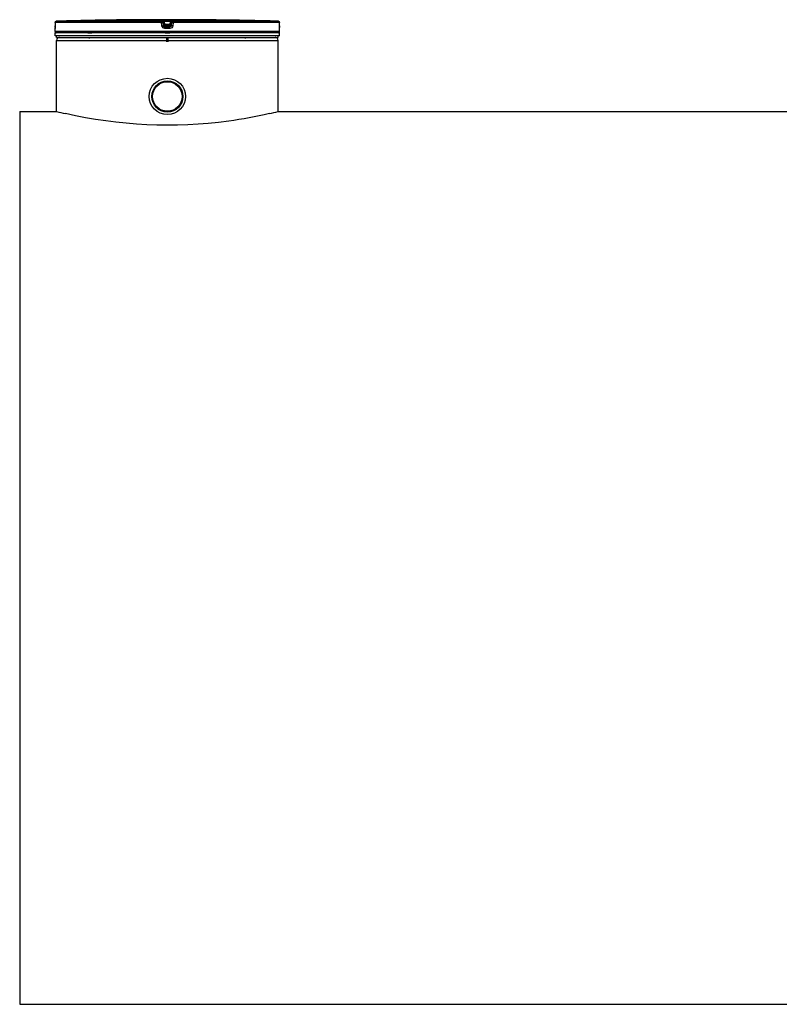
# Model space of a CAD drawing. Header units: millimetres. Extents: x 0 to 420, y 0 to 297.
# Tile 16 of 34: x 54 to 87, y 209 to 253. Entities that reach past the tile are written whole.
import ezdxf

# ---------------------------------------------------------------- set-up
doc = ezdxf.new("R2010")
doc.units = ezdxf.units.MM
doc.header["$LTSCALE"] = 23.1
doc.layers.get('0').update_dxf_attribs({"linetype": 'CONTINUOUS'})
doc.layers.add('01_GLOBAL', color=7, linetype='CONTINUOUS')
doc.layers.add('AXES_REF', color=7, linetype='CONTINUOUS')

msp = doc.modelspace()

# ---------------------------------------------------------------- linework, layer by layer
at = {"color": 7, "linetype": 'Continuous'}
for p, q in [((57.916, 252.762), (57.827, 252.761)), ((57.928, 252.762), (57.916, 252.762)), ((58.045, 252.763), (57.928, 252.762)), ((58.046, 252.763), (58.045, 252.763)), ((58.046, 252.763), (58.046, 252.763)), ((62.182, 252.762), (62.082, 252.763)), ((62.082, 252.763), (62.082, 252.763)), ((62.212, 252.762), (62.182, 252.762)), ((55.124, 252.254), (55.124, 252.386)), ((55.127, 252.405), (55.126, 252.398)), ((55.126, 252.398), (55.126, 252.397)), ((55.128, 252.419), (55.127, 252.405)), ((55.129, 252.447), (55.128, 252.438)), ((55.128, 252.438), (55.128, 252.43)), ((55.13, 252.626), (55.129, 252.488)), ((55.129, 252.488), (55.129, 252.477)), ((55.129, 252.477), (55.129, 252.466)), ((55.129, 252.466), (55.129, 252.456)), ((55.129, 252.456), (55.129, 252.447)), ((55.13, 252.646), (55.13, 252.626)), ((55.304, 252.714), (55.194, 252.711)), ((64.998, 252.497), (64.997, 252.646)), ((64.998, 252.484), (64.998, 252.5)), ((64.999, 252.471), (64.998, 252.487)), ((64.999, 252.459), (64.999, 252.473)), ((64.999, 252.448), (64.999, 252.461)), ((64.999, 252.437), (64.999, 252.45)), ((65, 252.43), (64.999, 252.439)), ((65, 252.423), (65, 252.432)), ((65, 252.417), (65, 252.425)), ((65.001, 252.405), (65, 252.418)), ((65.001, 252.4), (65.001, 252.405)), ((65.002, 252.397), (65.001, 252.4)), ((65.001, 252.398), (65.002, 252.397)), ((65.004, 252.254), (65.004, 252.386)), ((55.124, 252.059), (55.124, 252.189)), ((65.004, 252.189), (55.124, 252.189)), ((65.004, 252.059), (55.124, 252.059)), ((55.15, 252.189), (55.15, 252.192)), ((55.189, 251.994), (55.189, 252.059)), ((55.189, 251.994), (64.939, 251.994)), ((55.223, 251.952), (55.223, 251.994)), ((55.285, 251.99), (55.285, 251.994)), ((56.632, 251.942), (56.632, 251.994)), ((60.033, 251.799), (60.033, 251.994)), ((60.095, 251.799), (60.095, 251.994)), ((63.496, 251.942), (63.496, 251.994)), ((64.843, 251.99), (64.843, 251.994)), ((64.905, 251.952), (64.905, 251.994)), ((64.939, 251.994), (64.939, 252.059)), ((64.978, 252.189), (64.978, 252.192)), ((65.004, 252.059), (65.004, 252.189)), ((53.564, 248.731), (53.564, 209.419)), ((53.564, 248.731), (55.189, 248.731)), ((64.939, 248.731), (99.584, 248.731)), ((53.564, 209.419), (227.946, 209.419))]:
    msp.add_line(p, q, dxfattribs=at)
at = {"color": 9, "linetype": 'Continuous'}
for p, q in [((59.811, 252.711), (59.811, 252.762)), ((59.942, 252.763), (59.943, 252.698)), ((59.942, 252.763), (60.064, 252.763)), ((60.064, 252.763), (60.185, 252.763)), ((60.185, 252.763), (60.185, 252.698)), ((60.316, 252.762), (60.316, 252.711)), ((55.125, 252.386), (55.124, 252.386)), ((55.131, 252.646), (55.13, 252.646)), ((55.131, 252.646), (55.13, 252.5)), ((55.13, 252.5), (55.13, 252.5)), ((59.808, 252.646), (55.131, 252.646)), ((59.811, 252.711), (55.194, 252.711)), ((59.827, 252.5), (59.808, 252.646)), ((59.876, 252.654), (59.876, 252.705)), ((59.894, 252.559), (59.876, 252.705)), ((59.894, 252.508), (59.876, 252.654)), ((59.894, 252.559), (59.894, 252.508)), ((59.894, 252.559), (59.895, 252.555)), ((60.185, 252.698), (59.943, 252.698)), ((59.959, 252.568), (59.943, 252.698)), ((60.064, 252.386), (59.957, 252.386)), ((59.958, 252.502), (59.959, 252.502)), ((59.959, 252.568), (59.959, 252.451)), ((60.169, 252.568), (59.959, 252.568)), ((60.169, 252.502), (59.959, 252.502)), ((60.064, 252.451), (59.959, 252.451)), ((60.169, 252.451), (60.064, 252.451)), ((60.17, 252.386), (60.064, 252.386)), ((60.185, 252.698), (60.169, 252.568)), ((60.169, 252.451), (60.169, 252.568)), ((60.17, 252.502), (60.169, 252.502)), ((60.234, 252.559), (60.233, 252.555)), ((60.252, 252.705), (60.234, 252.559)), ((60.252, 252.654), (60.234, 252.508)), ((60.234, 252.508), (60.234, 252.559)), ((60.252, 252.705), (60.252, 252.654)), ((60.32, 252.646), (60.301, 252.5)), ((64.934, 252.711), (60.316, 252.711)), ((64.997, 252.646), (60.32, 252.646)), ((64.997, 252.646), (64.997, 252.646)), ((64.998, 252.5), (64.997, 252.646)), ((64.998, 252.5), (64.998, 252.5)), ((65.004, 252.386), (65.003, 252.386)), ((65.004, 252.254), (55.124, 252.254)), ((55.15, 252.192), (55.171, 252.192)), ((56.559, 252.192), (56.736, 252.192)), ((59.96, 252.192), (60.168, 252.192)), ((64.957, 252.192), (64.978, 252.192))]:
    msp.add_line(p, q, dxfattribs=at)
at = {"color": 7, "linetype": 'Continuous'}
msp.add_lwpolyline([(55.128, 252.43), (55.128, 252.423), (55.128, 252.419)], dxfattribs=at)
for radius in [0.799, 0.686]:
    msp.add_circle((60.064, 249.394), radius, dxfattribs=at)
for centre, radius, start, end in [((60.064, 65.02), 187.754, 90.68279, 91.45259), ((60.064, 65.022), 187.752, 89.3842, 90.6158), ((60.064, 65.022), 187.752, 88.51363, 89.34452), ((55.189, 252.386), 0.065, 162.8745, 180), ((55.193, 252.646), 0.0621, 171.9074, 179.5809), ((55.195, 252.649), 0.062, 91.5423, 99.2641), ((59.968, 252.569), 0.0739, 190.8584, 193.5247), ((59.975, 252.57), 0.0815, 204.079, 209.6258), ((60.153, 252.57), 0.0816, 330.448, 335.9255), ((60.16, 252.569), 0.0741, 346.3297, 349.1419), ((64.932, 252.649), 0.0622, 80.7742, 88.463), ((64.935, 252.646), 0.0621, 0.5682, 8.1355), ((64.939, 252.386), 0.065, 0, 17.1275), ((55.189, 252.254), 0.065, 180, 235.7356), ((55.167, 252.192), 0.0169, 148.6217, 180), ((64.961, 252.192), 0.0169, 0, 31.3783), ((64.939, 252.254), 0.065, 304.2644, 360), ((60.619, 270.616), 22.549, 256.0643, 257.0739), ((59.511, 270.607), 22.539, 282.9285, 283.9358)]:
    msp.add_arc(centre, radius, start, end, dxfattribs=at)
at = {"color": 9, "linetype": 'Continuous'}
for centre, radius, start, end in [((52.91, 252.51), 2.219, 357.851, 359.7284), ((55.197, 252.643), 0.0677, 112.0165, 113.769), ((55.197, 252.644), 0.0674, 106.6749, 112.0212), ((55.196, 252.645), 0.0662, 102.7775, 106.6743), ((55.196, 252.646), 0.0648, 99.3134, 102.7775), ((55.195, 252.649), 0.0618, 91.5404, 99.3514), ((60.62, 247.278), 5.331, 97.1207, 97.4697), ((59.508, 247.278), 5.331, 82.5303, 82.8793), ((64.932, 252.649), 0.0618, 80.773, 88.4616), ((64.932, 252.647), 0.0643, 79.0843, 80.8147), ((64.932, 252.645), 0.0659, 73.5209, 79.0707), ((64.931, 252.644), 0.067, 71.9797, 73.5335), ((64.931, 252.643), 0.0676, 65.3471, 71.9745), ((64.931, 252.644), 0.0672, 58.802, 65.3574), ((67.252, 252.511), 2.254, 180.2831, 182.0542)]:
    msp.add_arc(centre, radius, start, end, dxfattribs=at)
for points, knots in [([(59.811, 252.762), (59.811, 252.765), (59.832, 252.759), (59.865, 252.768), (59.912, 252.763), (59.942, 252.763)], [0, 0, 0, 0, 0.077113, 0.294292, 1, 1, 1, 1]), ([(60.185, 252.763), (60.216, 252.763), (60.262, 252.768), (60.296, 252.759), (60.316, 252.765), (60.316, 252.762)], [0, 0, 0, 0, 0.706963, 0.92344, 1, 1, 1, 1]), ([(55.128, 252.427), (55.128, 252.417), (55.123, 252.408), (55.129, 252.386), (55.125, 252.386)], [0, 0, 0, 0, 0.738699, 1, 1, 1, 1]), ([(55.125, 252.386), (55.125, 252.388), (55.125, 252.392), (55.126, 252.396), (55.126, 252.398)], [0, 0, 0, 0, 0.497733, 1, 1, 1, 1]), ([(59.808, 252.646), (59.808, 252.661), (59.813, 252.679), (59.806, 252.708), (59.811, 252.711)], [0, 0, 0, 0, 0.696676, 1, 1, 1, 1]), ([(59.808, 252.646), (59.824, 252.649), (59.838, 252.658), (59.876, 252.647), (59.876, 252.654)], [0, 0, 0, 0, 0.702669, 1, 1, 1, 1]), ([(59.827, 252.5), (59.843, 252.502), (59.862, 252.497), (59.89, 252.513), (59.894, 252.508)], [0, 0, 0, 0, 0.703022, 1, 1, 1, 1]), ([(59.876, 252.705), (59.876, 252.711), (59.913, 252.694), (59.927, 252.699), (59.943, 252.698)], [0, 0, 0, 0, 0.298562, 1, 1, 1, 1]), ([(59.927, 252.563), (59.919, 252.562), (59.912, 252.558), (59.894, 252.562), (59.894, 252.559)], [0, 0, 0, 0, 0.731988, 1, 1, 1, 1]), ([(59.959, 252.451), (59.946, 252.451), (59.915, 252.448), (59.91, 252.484), (59.916, 252.493)], [0, 0, 0, 0, 0.532206, 1, 1, 1, 1]), ([(59.957, 252.386), (59.957, 252.401), (59.962, 252.421), (59.955, 252.446), (59.959, 252.451)], [0, 0, 0, 0, 0.697837, 1, 1, 1, 1]), ([(60.17, 252.386), (60.17, 252.401), (60.166, 252.421), (60.173, 252.446), (60.169, 252.451)], [0, 0, 0, 0, 0.697838, 1, 1, 1, 1]), ([(60.185, 252.698), (60.192, 252.698), (60.207, 252.7), (60.219, 252.702), (60.241, 252.704), (60.229, 252.702), (60.226, 252.702)], [0, 0, 0, 0, 0.343864, 0.675083, 0.837575, 1, 1, 1, 1]), ([(60.234, 252.508), (60.232, 252.495), (60.232, 252.465), (60.197, 252.466), (60.189, 252.473)], [0, 0, 0, 0, 0.529841, 1, 1, 1, 1]), ([(60.234, 252.559), (60.234, 252.562), (60.216, 252.558), (60.209, 252.562), (60.201, 252.563)], [0, 0, 0, 0, 0.268012, 1, 1, 1, 1]), ([(60.301, 252.5), (60.285, 252.502), (60.266, 252.497), (60.237, 252.513), (60.234, 252.508)], [0, 0, 0, 0, 0.703022, 1, 1, 1, 1]), ([(60.32, 252.646), (60.304, 252.649), (60.289, 252.658), (60.252, 252.647), (60.252, 252.654)], [0, 0, 0, 0, 0.702669, 1, 1, 1, 1]), ([(60.32, 252.646), (60.32, 252.661), (60.314, 252.679), (60.322, 252.708), (60.316, 252.711)], [0, 0, 0, 0, 0.696676, 1, 1, 1, 1]), ([(65.003, 252.386), (64.999, 252.386), (65.005, 252.41), (65, 252.419), (65, 252.43)], [0, 0, 0, 0, 0.262414, 1, 1, 1, 1]), ([(65.003, 252.386), (65.003, 252.388), (65.003, 252.392), (65.002, 252.396), (65.002, 252.398)], [0, 0, 0, 0, 0.497732, 1, 1, 1, 1])]:
    msp.add_open_spline(points, degree=3, knots=knots, dxfattribs=at)
for points in [[(59.811, 252.762), (59.84, 252.762), (59.872, 252.733), (59.876, 252.705)], [(60.316, 252.762), (60.288, 252.762), (60.255, 252.733), (60.252, 252.705)], [(55.131, 252.646), (55.131, 252.67), (55.148, 252.696), (55.169, 252.705)], [(59.811, 252.711), (59.84, 252.711), (59.872, 252.682), (59.876, 252.654)], [(59.957, 252.386), (59.9, 252.386), (59.834, 252.442), (59.827, 252.5)], [(60.301, 252.5), (60.294, 252.442), (60.228, 252.386), (60.17, 252.386)], [(60.252, 252.654), (60.255, 252.682), (60.288, 252.711), (60.316, 252.711)], [(64.997, 252.646), (64.997, 252.667), (64.984, 252.69), (64.966, 252.701)]]:
    msp.add_open_spline(points, degree=3, dxfattribs=at)
at = {"color": 7, "linetype": 'Continuous'}
for points in [[(55.131, 252.655), (55.135, 252.68), (55.16, 252.706), (55.185, 252.71)], [(59.904, 252.53), (59.913, 252.515), (59.938, 252.502), (59.952, 252.511)], [(60.224, 252.53), (60.215, 252.515), (60.19, 252.502), (60.176, 252.511)], [(64.942, 252.71), (64.968, 252.706), (64.993, 252.68), (64.997, 252.655)]]:
    msp.add_open_spline(points, degree=3, dxfattribs=at)
for points, knots in [([(59.896, 252.551), (59.896, 252.549), (59.898, 252.544), (59.9, 252.539), (59.901, 252.537)], [0, 0, 0, 0, 0.49195, 1, 1, 1, 1]), ([(60.232, 252.551), (60.231, 252.549), (60.23, 252.544), (60.228, 252.539), (60.227, 252.537)], [0, 0, 0, 0, 0.492138, 1, 1, 1, 1]), ([(64.553, 248.639), (63.962, 248.503), (61.008, 247.946), (57.913, 248.103), (55.575, 248.639)], [0, 0, 0, 0, 0.202036, 1, 1, 1, 1])]:
    msp.add_open_spline(points, degree=3, knots=knots, dxfattribs=at)
at = {"layer": '01_GLOBAL', "color": 7, "linetype": 'Continuous'}
for p, q in [((55.189, 248.731), (55.189, 251.864)), ((64.939, 248.731), (64.939, 251.864))]:
    msp.add_line(p, q, dxfattribs=at)
at = {"layer": '01_GLOBAL', "color": 9, "linetype": 'Continuous'}
msp.add_line((55.189, 251.864), (64.939, 251.864), dxfattribs=at)
at = {"layer": '01_GLOBAL', "color": 7, "linetype": 'Continuous'}
for centre, start, end in [((55.319, 251.864), 137.755, 180), ((55.319, 251.864), 90, 105.0766), ((64.809, 251.864), 74.9234, 90), ((64.809, 251.864), 0, 42.245)]:
    msp.add_arc(centre, 0.13, start, end, dxfattribs=at)
at = {"layer": 'AXES_REF', "color": 7, "linetype": 'Continuous'}
for radius in [0.682, 0.65]:
    msp.add_circle((60.064, 249.394), radius, dxfattribs=at)

doc.saveas('drawing.dxf')
